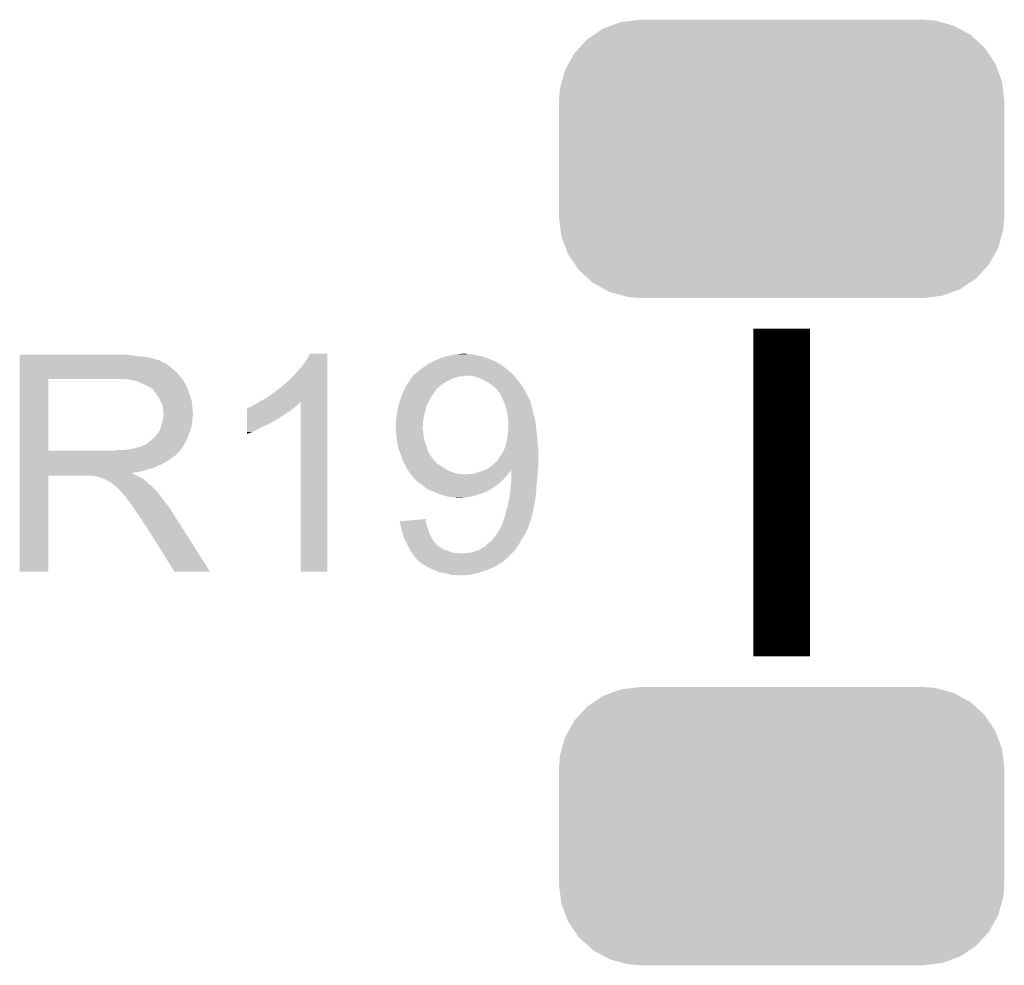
# Model space of a CAD drawing. Extents: x -4.5 to 27.4, y -3.9 to 53.4.
# Tile 37 of 47: x 10.3 to 14.8, y 28.2 to 32.5. Entities that reach past the tile are written whole.
import ezdxf

# ---------------------------------------------------------------- set-up
doc = ezdxf.new("R2010")
doc.units = 0
doc.layers.get('0').update_dxf_attribs({"linetype": 'CONTINUOUS'})
doc.layers.add('CAN_LIN_SBC_CLICK_V101_GTO', color=14, linetype='CONTINUOUS')
doc.layers.add('CAN_LIN_SBC_CLICK_V101_GTS', color=12, linetype='CONTINUOUS')

# ---------------------------------------------------------------- blocks, each defined once
blk = doc.blocks.new('CUSTOM_74')
for points in [[(-0.722852, 0.615548), (-0.668276, 0.622026), (0.715538, 0.615548), (0.69194, 0.622026)], [(-0.668276, 0.622026), (-0.63754, 0.625674), (0.69194, 0.622026), (0.643348, 0.625674)], [(-0.63754, 0.625674), (-0.63754, 0.62611), (0.643348, 0.625674), (0.63754, 0.62611)], [(-0.845126, 0.55778), (-0.803424, 0.585738), (0.850006, 0.55778), (0.799334, 0.585738)], [(-0.803424, 0.585738), (-0.766818, 0.599282), (0.799334, 0.585738), (0.774786, 0.599282)], [(-0.766818, 0.599282), (-0.722852, 0.615548), (0.774786, 0.599282), (0.715538, 0.615548)], [(-0.90982, 0.499824), (-0.874782, 0.537896), (0.913424, 0.499824), (0.871764, 0.537896)], [(-0.874782, 0.537896), (-0.845126, 0.55778), (0.871764, 0.537896), (0.850006, 0.55778)], [(-0.932958, 0.474682), (-0.90982, 0.499824), (0.930408, 0.474682), (0.913424, 0.499824)], [(-0.958576, 0.428634), (-0.932958, 0.474682), (0.961514, 0.428634), (0.930408, 0.474682)], [(-0.989042, 0.348166), (-0.974724, 0.399606), (0.991606, 0.348166), (0.97237, 0.399606)], [(-0.974724, 0.399606), (-0.958576, 0.428634), (0.97237, 0.399606), (0.961514, 0.428634)], [(-1.00203, 0.26289), (-0.997758, 0.316842), (1.00203, 0.26289), (0.995436, 0.316842)], [(-0.997758, 0.316842), (-0.989042, 0.348166), (0.995436, 0.316842), (0.991606, 0.348166)], [(-1.00203, 0.26162), (-1.00203, 0.26289), (1.00203, 0.26162), (1.00203, 0.26289)], [(-1.00203, -0.26162), (-1.00203, 0.26162), (1.00203, -0.26162), (1.00203, 0.26162)], [(-1.00203, -0.26289), (-1.00203, -0.26162), (1.00203, -0.26289), (1.00203, -0.26162)], [(-0.995314, -0.317276), (-1.00203, -0.26289), (0.997756, -0.317276), (1.00203, -0.26289)], [(-0.991504, -0.348152), (-0.995314, -0.317276), (0.989162, -0.348152), (0.997756, -0.317276)], [(-0.972028, -0.40004), (-0.991504, -0.348152), (0.974724, -0.40004), (0.989162, -0.348152)], [(-0.961316, -0.428584), (-0.972028, -0.40004), (0.958844, -0.428584), (0.974724, -0.40004)], [(-0.9298, -0.475116), (-0.961316, -0.428584), (0.932958, -0.475116), (0.958844, -0.428584)], [(-0.91314, -0.499716), (-0.9298, -0.475116), (0.910318, -0.499716), (0.932958, -0.475116)], [(-0.870784, -0.538332), (-0.91314, -0.499716), (0.87478, -0.538332), (0.910318, -0.499716)], [(-0.849654, -0.557598), (-0.870784, -0.538332), (0.846044, -0.557598), (0.87478, -0.538332)], [(-0.797714, -0.586174), (-0.849654, -0.557598), (0.803424, -0.586174), (0.846044, -0.557598)], [(-0.774384, -0.59901), (-0.797714, -0.586174), (0.76873, -0.59901), (0.803424, -0.586174)], [(-0.712266, -0.615984), (-0.774384, -0.59901), (0.722852, -0.615984), (0.76873, -0.59901)], [(-0.69151, -0.621656), (-0.712266, -0.615984), (0.675064, -0.621656), (0.722852, -0.615984)], [(-0.63754, -0.625674), (-0.69151, -0.621656), (0.641212, -0.625674), (0.675064, -0.621656)], [(-0.63754, -0.62611), (-0.63754, -0.625674), (0.63754, -0.62611), (0.641212, -0.625674)]]:
    blk.add_solid(points)

msp = doc.modelspace()

# ---------------------------------------------------------------- linework, layer by layer
at = {"layer": 'CAN_LIN_SBC_CLICK_V101_GTO', "const_width": 0.254}
msp.add_lwpolyline([(13.7668, 29.591), (13.7668, 31.0642)], dxfattribs=at)
at = {"layer": 'CAN_LIN_SBC_CLICK_V101_GTO'}
for points in [[(10.33782, 30.94482), (10.337822, 30.94736), (10.84326, 30.94482), (10.81532, 30.94736)], [(10.33782, 30.93974), (10.33782, 30.94482), (10.873738, 30.93974), (10.84326, 30.94482)], [(10.33782, 30.9372), (10.33782, 30.93974), (10.9093, 30.9372), (10.873738, 30.93974)], [(10.33782, 30.92958), (10.33782, 30.9372), (10.939778, 30.92958), (10.9093, 30.9372)], [(10.33782, 30.9245), (10.33782, 30.92958), (10.955022, 30.9245), (10.939778, 30.92958)], [(11.63066, 30.927042), (11.643362, 30.952418), (11.722098, 30.927042), (11.7221, 30.952418)], [(11.643362, 30.952418), (11.643374, 30.95244), (11.7221, 30.952418), (11.643374, 30.95244)], [(12.20724, 30.92196), (12.22629, 30.92958), (12.46683, 30.92196), (12.448538, 30.92958)], [(12.22629, 30.92958), (12.245342, 30.9372), (12.448538, 30.92958), (12.427582, 30.9372)], [(12.245342, 30.9372), (12.255492, 30.939738), (12.427582, 30.9372), (12.4206, 30.939738)], [(12.255492, 30.939738), (12.26566, 30.94228), (12.4206, 30.939738), (12.406626, 30.94228)], [(12.26566, 30.94228), (12.27709, 30.94482), (12.406626, 30.94228), (12.39266, 30.94482)], [(12.27709, 30.94482), (12.288522, 30.94736), (12.39266, 30.94482), (12.381232, 30.94736)], [(12.288522, 30.94736), (12.311382, 30.9499), (12.381232, 30.94736), (12.369802, 30.9499)], [(12.311382, 30.9499), (12.334224, 30.952438), (12.352024, 30.9499), (12.344402, 30.952438)], [(12.334224, 30.952438), (12.334242, 30.95244), (12.344402, 30.952438), (12.334242, 30.95244)], [(10.33782, 30.92196), (10.33782, 30.9245), (10.967722, 30.92196), (10.955022, 30.9245)], [(10.33782, 30.921938), (10.33782, 30.92196), (10.97026, 30.921938), (10.967722, 30.92196)], [(10.33782, 30.919414), (10.33782, 30.921938), (10.970274, 30.919414), (10.97026, 30.921938)], [(10.33782, 30.91434), (10.33782, 30.919414), (10.98042, 30.91434), (10.970274, 30.919414)], [(10.33782, 30.909258), (10.33782, 30.91434), (10.993122, 30.909258), (10.98042, 30.91434)], [(10.33782, 30.8991), (10.33782, 30.909258), (11.00836, 30.8991), (10.993122, 30.909258)], [(10.33782, 30.8864), (10.33782, 30.8991), (11.0236, 30.8864), (11.00836, 30.8991)], [(10.33782, 30.87116), (10.33782, 30.8864), (11.041382, 30.87116), (11.0236, 30.8864)], [(11.57986, 30.86354), (11.61542, 30.90418), (11.722098, 30.86354), (11.722098, 30.90418)], [(11.61542, 30.90418), (11.63066, 30.927042), (11.722098, 30.90418), (11.722098, 30.927042)], [(12.141202, 30.88132), (12.151358, 30.88894), (12.531726, 30.88132), (12.5222, 30.88894)], [(12.151358, 30.88894), (12.151362, 30.888942), (12.5222, 30.88894), (12.522198, 30.888942)], [(12.151362, 30.888942), (12.159826, 30.89402), (12.522198, 30.888942), (12.51458, 30.89402)], [(12.159826, 30.89402), (12.16406, 30.89656), (12.51458, 30.89402), (12.51204, 30.89656)], [(12.16406, 30.89656), (12.167232, 30.899098), (12.51204, 30.89656), (12.509502, 30.899098)], [(12.167232, 30.899098), (12.176762, 30.906722), (12.509502, 30.899098), (12.496434, 30.906722)], [(12.176762, 30.906722), (12.197078, 30.91688), (12.496434, 30.906722), (12.479022, 30.91688)], [(12.197078, 30.91688), (12.20724, 30.92196), (12.479022, 30.91688), (12.46683, 30.92196)], [(10.337818, 30.850842), (10.33782, 30.87116), (11.05916, 30.850842), (11.041382, 30.87116)], [(10.337818, 30.83814), (10.337818, 30.850842), (11.069038, 30.83814), (11.05916, 30.850842)], [(11.536678, 30.820358), (11.57986, 30.86354), (11.722096, 30.820358), (11.722098, 30.86354)], [(12.097384, 30.83814), (12.10056, 30.843222), (12.280902, 30.83814), (12.296146, 30.843222)], [(12.10056, 30.843222), (12.102736, 30.84576), (12.296146, 30.843222), (12.30376, 30.84576)], [(12.102736, 30.84576), (12.107092, 30.85084), (12.30376, 30.84576), (12.321542, 30.85084)], [(12.107092, 30.85084), (12.107094, 30.850842), (12.321542, 30.85084), (12.336784, 30.850842)], [(12.107094, 30.850842), (12.109272, 30.85338), (12.336784, 30.850842), (12.341864, 30.85338)], [(12.109272, 30.85338), (12.115808, 30.861), (12.561712, 30.85338), (12.554938, 30.861)], [(12.115808, 30.861), (12.118346, 30.861006), (12.554938, 30.861), (12.554934, 30.861006)], [(12.118346, 30.861006), (12.12088, 30.86354), (12.554934, 30.861006), (12.55268, 30.86354)], [(12.12088, 30.86354), (12.12596, 30.86862), (12.55268, 30.86354), (12.546754, 30.86862)], [(12.12596, 30.86862), (12.133582, 30.873702), (12.546754, 30.86862), (12.540826, 30.873702)], [(12.133582, 30.873702), (12.13866, 30.87878), (12.540826, 30.873702), (12.5349, 30.87878)], [(12.13866, 30.87878), (12.141202, 30.88132), (12.5349, 30.87878), (12.531726, 30.88132)], [(12.379962, 30.85084), (12.364718, 30.85338), (12.56397, 30.85084), (12.561712, 30.85338)], [(12.405362, 30.84322), (12.379962, 30.85084), (12.570744, 30.84322), (12.56397, 30.85084)], [(12.411074, 30.840682), (12.405362, 30.84322), (12.572998, 30.840682), (12.570744, 30.84322)], [(12.42822, 30.83306), (12.411074, 30.840682), (12.579096, 30.83306), (12.572998, 30.840682)], [(10.337812, 30.515582), (10.337818, 30.83812), (10.46734, 30.515582), (10.467342, 30.83812)], [(10.337818, 30.83812), (10.337818, 30.83814), (10.467342, 30.83812), (10.77468, 30.83814)], [(10.845802, 30.83306), (10.812782, 30.83814), (11.072988, 30.83306), (11.069038, 30.83814)], [(10.864442, 30.827976), (10.845802, 30.83306), (11.07694, 30.827976), (11.072988, 30.83306)], [(10.87374, 30.82544), (10.864442, 30.827976), (11.076944, 30.82544), (11.07694, 30.827976)], [(10.873752, 30.825434), (10.87374, 30.82544), (11.076944, 30.825434), (11.076944, 30.82544)], [(10.89406, 30.81528), (10.873752, 30.825434), (11.08456, 30.81528), (11.076944, 30.825434)], [(10.91184, 30.80766), (10.89406, 30.81528), (11.087608, 30.80766), (11.08456, 30.81528)], [(10.92031, 30.80258), (10.91184, 30.80766), (11.08964, 30.80258), (11.087608, 30.80766)], [(10.92454, 30.800042), (10.92031, 30.80258), (11.090728, 30.800042), (11.08964, 30.80258)], [(10.932164, 30.79496), (10.92454, 30.800042), (11.092906, 30.79496), (11.090728, 30.800042)], [(11.47826, 30.77464), (11.50874, 30.7975), (11.722096, 30.77464), (11.722096, 30.7975)], [(11.50874, 30.7975), (11.536678, 30.820358), (11.722096, 30.7975), (11.722096, 30.820358)], [(12.066272, 30.787346), (12.075162, 30.80512), (12.209786, 30.787346), (12.22756, 30.80512)], [(12.075162, 30.80512), (12.07879, 30.8102), (12.22756, 30.80512), (12.23264, 30.8102)], [(12.07879, 30.8102), (12.08786, 30.8229), (12.23264, 30.8102), (12.25169, 30.8229)], [(12.08786, 30.8229), (12.089446, 30.82544), (12.25169, 30.8229), (12.255502, 30.82544)], [(12.089446, 30.82544), (12.097384, 30.83814), (12.255502, 30.82544), (12.280902, 30.83814)], [(12.446, 30.8229), (12.42822, 30.83306), (12.587224, 30.8229), (12.579096, 30.83306)], [(12.457434, 30.815278), (12.446, 30.8229), (12.59332, 30.815278), (12.587224, 30.8229)], [(12.46124, 30.81274), (12.457434, 30.815278), (12.594936, 30.81274), (12.59332, 30.815278)], [(12.47394, 30.80258), (12.46124, 30.81274), (12.601402, 30.80258), (12.594936, 30.81274)], [(12.481566, 30.79496), (12.47394, 30.80258), (12.60625, 30.79496), (12.601402, 30.80258)], [(10.934704, 30.794952), (10.932164, 30.79496), (11.09291, 30.794952), (11.092906, 30.79496)], [(10.94232, 30.7848), (10.934704, 30.794952), (11.09726, 30.7848), (11.09291, 30.794952)], [(10.94994, 30.77464), (10.94232, 30.7848), (11.100648, 30.77464), (11.09726, 30.7848)], [(10.959012, 30.76194), (10.94994, 30.77464), (11.10488, 30.76194), (11.100648, 30.77464)], [(10.96264, 30.756858), (10.959012, 30.76194), (11.106406, 30.756858), (11.10488, 30.76194)], [(10.9728, 30.736538), (10.96264, 30.756858), (11.1125, 30.736538), (11.106406, 30.756858)], [(11.42238, 30.73908), (11.450322, 30.75432), (11.722094, 30.73908), (11.722094, 30.75432)], [(11.450322, 30.75432), (11.47826, 30.77464), (11.722094, 30.75432), (11.722096, 30.77464)], [(12.04976, 30.74416), (12.056426, 30.76194), (12.18311, 30.74416), (12.192, 30.76194)], [(12.056426, 30.76194), (12.06119, 30.774642), (12.192, 30.76194), (12.202162, 30.774642)], [(12.06119, 30.774642), (12.065, 30.7848), (12.202162, 30.774642), (12.207254, 30.7848)], [(12.065, 30.7848), (12.06501, 30.784822), (12.207254, 30.7848), (12.20978, 30.784822)], [(12.06501, 30.784822), (12.066272, 30.787346), (12.20978, 30.784822), (12.209786, 30.787346)], [(12.4841, 30.794938), (12.481566, 30.79496), (12.606264, 30.794938), (12.60625, 30.79496)], [(12.484104, 30.792414), (12.4841, 30.794938), (12.60787, 30.792414), (12.606264, 30.794938)], [(12.488052, 30.787338), (12.484104, 30.792414), (12.6111, 30.787338), (12.60787, 30.792414)], [(12.50188, 30.769558), (12.488052, 30.787338), (12.61999, 30.769558), (12.6111, 30.787338)], [(12.509964, 30.751776), (12.50188, 30.769558), (12.62888, 30.751776), (12.61999, 30.769558)], [(12.51112, 30.749234), (12.509964, 30.751776), (12.628886, 30.749234), (12.62888, 30.751776)], [(10.98042, 30.721296), (10.9728, 30.736538), (11.114026, 30.721296), (11.1125, 30.736538)], [(10.981872, 30.71114), (10.98042, 30.721296), (11.11504, 30.71114), (11.114026, 30.721296)], [(10.98296, 30.703518), (10.981872, 30.71114), (11.115676, 30.703518), (11.11504, 30.71114)], [(11.363966, 30.706066), (11.3665, 30.7086), (11.569198, 30.706066), (11.57224, 30.7086)], [(11.3665, 30.7086), (11.366504, 30.708602), (11.57224, 30.7086), (11.572242, 30.708602)], [(11.366504, 30.708602), (11.371582, 30.71114), (11.572242, 30.708602), (11.575414, 30.71114)], [(11.371582, 30.71114), (11.379204, 30.713682), (11.575414, 30.71114), (11.578592, 30.713682)], [(11.379204, 30.713682), (11.386818, 30.718758), (11.578592, 30.713682), (11.584938, 30.718758)], [(11.386818, 30.718758), (11.386822, 30.71876), (11.584938, 30.718758), (11.58494, 30.71876)], [(11.386822, 30.71876), (11.396978, 30.72384), (11.58494, 30.71876), (11.59002, 30.72384)], [(11.396978, 30.72384), (11.413902, 30.733994), (11.59002, 30.72384), (11.600174, 30.733994)], [(11.413902, 30.733994), (11.413912, 30.734), (11.600174, 30.733994), (11.602698, 30.734)], [(11.413912, 30.734), (11.42238, 30.73908), (11.722094, 30.734), (11.722094, 30.73908)], [(11.60272, 29.972022), (11.602698, 30.734), (11.722078, 29.972022), (11.722094, 30.734)], [(12.03706, 30.68828), (12.0396, 30.708602), (12.16152, 30.68828), (12.1666, 30.708602)], [(12.0396, 30.708602), (12.042502, 30.718762), (12.1666, 30.708602), (12.16914, 30.718762)], [(12.042502, 30.718762), (12.049034, 30.74162), (12.16914, 30.718762), (12.18184, 30.74162)], [(12.049034, 30.74162), (12.04976, 30.74416), (12.18184, 30.74162), (12.18311, 30.74416)], [(12.513428, 30.744156), (12.51112, 30.749234), (12.63396, 30.744156), (12.628886, 30.749234)], [(12.51458, 30.74162), (12.513428, 30.744156), (12.634806, 30.74162), (12.63396, 30.744156)], [(12.516428, 30.73654), (12.51458, 30.74162), (12.636498, 30.73654), (12.634806, 30.74162)], [(12.520122, 30.72638), (12.516428, 30.73654), (12.63904, 30.72638), (12.636498, 30.73654)], [(12.524738, 30.71368), (12.520122, 30.72638), (12.641582, 30.71368), (12.63904, 30.72638)], [(12.528896, 30.69844), (12.524738, 30.71368), (12.64666, 30.69844), (12.641582, 30.71368)], [(10.980418, 30.645098), (10.98332, 30.665416), (11.11504, 30.645098), (11.11504, 30.665416)], [(10.982962, 30.690818), (10.98296, 30.703518), (11.116734, 30.690818), (11.115676, 30.703518)], [(10.9855, 30.683196), (10.982962, 30.690818), (11.11737, 30.683196), (11.116734, 30.690818)], [(10.98332, 30.665416), (10.984046, 30.670496), (11.11504, 30.665416), (11.117578, 30.670496)], [(10.984046, 30.670496), (10.9855, 30.68066), (11.117578, 30.670496), (11.117578, 30.68066)], [(10.9855, 30.680662), (10.9855, 30.683196), (11.11758, 30.680662), (11.11737, 30.683196)], [(10.9855, 30.68066), (10.9855, 30.680662), (11.117578, 30.68066), (11.11758, 30.680662)], [(11.36143, 30.65272), (11.361434, 30.66796), (11.488416, 30.65272), (11.513822, 30.66796)], [(11.361434, 30.66796), (11.361436, 30.6832), (11.513822, 30.66796), (11.53668, 30.6832)], [(11.361436, 30.6832), (11.36144, 30.6959), (11.53668, 30.6832), (11.556998, 30.6959)], [(11.36144, 30.6959), (11.361442, 30.70606), (11.556998, 30.6959), (11.56919, 30.70606)], [(11.361442, 30.70606), (11.363966, 30.706066), (11.56919, 30.70606), (11.569198, 30.706066)], [(12.03198, 30.657802), (12.03706, 30.68828), (12.154486, 30.657802), (12.16152, 30.68828)], [(12.53236, 30.685738), (12.528896, 30.69844), (12.648778, 30.685738), (12.64666, 30.69844)], [(12.532678, 30.683198), (12.53236, 30.685738), (12.6492, 30.683198), (12.648778, 30.685738)], [(12.5349, 30.66542), (12.532678, 30.683198), (12.65428, 30.66542), (12.6492, 30.683198)], [(12.53744, 30.655258), (12.5349, 30.66542), (12.656822, 30.655258), (12.65428, 30.66542)], [(10.967718, 30.606998), (10.972798, 30.619698), (11.105338, 30.606998), (11.109956, 30.619698)], [(10.972798, 30.6197), (10.97534, 30.632398), (11.109958, 30.6197), (11.112498, 30.632398)], [(10.972798, 30.619698), (10.972798, 30.6197), (11.109956, 30.619698), (11.109958, 30.6197)], [(10.97534, 30.632398), (10.980418, 30.645098), (11.112498, 30.632398), (11.11504, 30.645098)], [(11.36142, 30.59938), (11.361426, 30.62986), (11.384278, 30.59938), (11.44524, 30.62986)], [(11.361426, 30.62986), (11.361428, 30.63748), (11.44524, 30.62986), (11.463018, 30.63748)], [(11.361428, 30.63748), (11.36143, 30.6451), (11.463018, 30.63748), (11.475722, 30.6451)], [(11.36143, 30.652698), (11.36143, 30.65272), (11.48588, 30.652698), (11.488416, 30.65272)], [(11.36143, 30.650174), (11.36143, 30.652698), (11.485866, 30.650174), (11.48588, 30.652698)], [(11.36143, 30.6451), (11.36143, 30.650174), (11.475722, 30.6451), (11.485866, 30.650174)], [(12.02944, 30.634942), (12.03198, 30.645102), (12.152544, 30.634942), (12.153222, 30.645102)], [(12.02944, 30.622238), (12.02944, 30.634942), (12.151698, 30.622238), (12.152544, 30.634942)], [(12.029902, 30.61716), (12.02944, 30.622238), (12.15136, 30.61716), (12.151698, 30.622238)], [(12.03198, 30.655262), (12.03198, 30.657802), (12.1539, 30.655262), (12.154486, 30.657802)], [(12.03198, 30.645102), (12.03198, 30.655262), (12.153222, 30.645102), (12.1539, 30.655262)], [(12.5349, 30.59176), (12.537076, 30.62224), (12.664948, 30.59176), (12.6619, 30.62224)], [(12.537076, 30.62224), (12.53744, 30.62732), (12.6619, 30.62224), (12.661336, 30.62732)], [(12.53744, 30.645098), (12.53744, 30.655258), (12.65936, 30.645098), (12.656822, 30.655258)], [(12.53744, 30.62732), (12.53744, 30.645098), (12.661336, 30.62732), (12.65936, 30.645098)], [(10.934698, 30.566358), (10.9474, 30.57906), (11.090562, 30.566358), (11.09518, 30.57906)], [(10.9474, 30.57906), (10.957558, 30.591758), (11.09518, 30.57906), (11.099798, 30.591758)], [(10.957558, 30.591758), (10.960098, 30.5943), (11.099798, 30.591758), (11.100722, 30.5943)], [(10.960098, 30.5943), (10.96264, 30.599378), (11.100722, 30.5943), (11.102568, 30.599378)], [(10.96264, 30.599378), (10.967718, 30.606998), (11.102568, 30.599378), (11.105338, 30.606998)], [(11.36142, 30.59179), (11.36142, 30.59938), (11.36142, 30.59179), (11.384278, 30.59938)], [(12.030596, 30.609544), (12.029902, 30.61716), (12.15136, 30.609544), (12.15136, 30.61716)], [(12.031288, 30.601922), (12.030596, 30.609544), (12.153898, 30.601922), (12.15136, 30.609544)], [(12.03198, 30.5943), (12.031288, 30.601922), (12.1539, 30.5943), (12.153898, 30.601922)], [(12.03311, 30.584142), (12.03198, 30.5943), (12.1539, 30.584142), (12.1539, 30.5943)], [(12.03452, 30.57144), (12.03311, 30.584142), (12.157078, 30.57144), (12.1539, 30.584142)], [(12.531774, 30.57144), (12.5349, 30.59176), (12.66698, 30.57144), (12.664948, 30.59176)], [(10.840718, 30.52318), (10.881358, 30.53334), (11.065086, 30.52318), (11.071862, 30.53334)], [(10.883896, 30.53334), (10.891516, 30.538418), (11.071862, 30.53334), (11.074824, 30.538418)], [(10.891516, 30.538418), (10.899138, 30.54096), (11.074824, 30.538418), (11.076306, 30.54096)], [(10.899138, 30.54096), (10.909298, 30.546038), (11.076306, 30.54096), (11.079268, 30.546038)], [(10.909298, 30.546038), (10.931522, 30.563818), (11.079268, 30.546038), (11.08964, 30.563818)], [(10.931522, 30.563818), (10.934698, 30.566358), (11.08964, 30.563818), (11.090562, 30.566358)], [(12.035284, 30.56382), (12.03452, 30.57144), (12.158982, 30.56382), (12.157078, 30.57144)], [(12.03706, 30.546042), (12.035284, 30.56382), (12.164908, 30.546042), (12.158982, 30.56382)], [(12.038332, 30.54096), (12.03706, 30.546042), (12.1666, 30.54096), (12.164908, 30.546042)], [(12.04214, 30.525722), (12.038332, 30.54096), (12.171172, 30.525722), (12.1666, 30.54096)], [(12.514298, 30.513022), (12.5222, 30.530798), (12.67206, 30.513022), (12.67058, 30.530798)], [(12.5222, 30.530798), (12.525664, 30.5435), (12.67058, 30.530798), (12.66952, 30.5435)], [(12.525664, 30.5435), (12.52982, 30.558738), (12.66952, 30.5435), (12.668136, 30.558738)], [(12.52982, 30.558738), (12.531774, 30.57144), (12.668136, 30.558738), (12.66698, 30.57144)], [(10.33781, 30.50286), (10.337812, 30.505394), (11.048978, 30.50286), (11.049, 30.505394)], [(10.33781, 30.502854), (10.33781, 30.50286), (11.046454, 30.502854), (11.048978, 30.50286)], [(10.33781, 30.4927), (10.33781, 30.502854), (11.0363, 30.4927), (11.046454, 30.502854)], [(10.33781, 30.48254), (10.33781, 30.4927), (11.02106, 30.48254), (11.0363, 30.4927)], [(10.337812, 30.51556), (10.337812, 30.515582), (10.756898, 30.51556), (10.46734, 30.515582)], [(10.337812, 30.505394), (10.337812, 30.51556), (11.049, 30.505394), (11.05916, 30.51556)], [(10.756898, 30.51556), (10.774664, 30.518098), (11.05916, 30.51556), (11.061698, 30.518098)], [(10.774664, 30.518098), (10.77468, 30.5181), (11.061698, 30.518098), (11.061698, 30.5181)], [(10.794998, 30.5181), (10.840718, 30.52318), (11.061698, 30.5181), (11.065086, 30.52318)], [(12.045952, 30.51556), (12.04214, 30.525722), (12.174218, 30.51556), (12.171172, 30.525722)], [(12.055476, 30.490162), (12.045952, 30.51556), (12.189458, 30.490162), (12.174218, 30.51556)], [(12.05738, 30.48508), (12.055476, 30.490162), (12.193412, 30.48508), (12.189458, 30.490162)], [(12.491722, 30.47746), (12.49934, 30.490162), (12.67206, 30.47746), (12.67206, 30.490162)], [(12.49934, 30.490162), (12.512038, 30.507938), (12.67206, 30.490162), (12.67206, 30.507938)], [(12.512038, 30.507938), (12.514298, 30.513022), (12.67206, 30.507938), (12.67206, 30.513022)], [(10.33781, 30.474918), (10.33781, 30.48254), (11.010898, 30.474918), (11.02106, 30.48254)], [(10.33781, 30.45968), (10.33781, 30.474918), (10.9855, 30.45968), (11.010898, 30.474918)], [(10.33781, 30.45206), (10.33781, 30.45968), (10.97026, 30.45206), (10.9855, 30.45968)], [(10.33781, 30.43682), (10.33781, 30.45206), (10.934698, 30.43682), (10.97026, 30.45206)], [(12.062458, 30.467302), (12.05738, 30.48508), (12.20724, 30.467302), (12.193412, 30.48508)], [(12.062458, 30.4673), (12.062458, 30.467302), (12.207242, 30.4673), (12.20724, 30.467302)], [(12.069232, 30.457142), (12.062458, 30.4673), (12.217398, 30.457142), (12.207242, 30.4673)], [(12.072618, 30.452062), (12.069232, 30.457142), (12.225866, 30.452062), (12.217398, 30.457142)], [(12.073636, 30.44952), (12.072618, 30.452062), (12.230102, 30.44952), (12.225866, 30.452062)], [(12.0777, 30.43936), (12.073636, 30.44952), (12.24534, 30.43936), (12.230102, 30.44952)], [(12.43838, 30.43174), (12.46124, 30.44698), (12.66952, 30.43174), (12.671696, 30.44698)], [(12.46124, 30.44698), (12.464096, 30.44952), (12.671696, 30.44698), (12.67206, 30.44952)], [(12.464096, 30.44952), (12.4841, 30.4673), (12.67206, 30.44952), (12.67206, 30.4673)], [(12.4841, 30.4673), (12.486638, 30.469838), (12.67206, 30.4673), (12.67206, 30.469838)], [(12.486638, 30.469838), (12.491722, 30.47746), (12.67206, 30.469838), (12.67206, 30.47746)], [(10.3378, 29.972022), (10.337808, 30.403778), (10.467318, 29.972022), (10.46734, 30.403778)], [(10.337808, 30.413958), (10.33781, 30.416466), (10.845804, 30.413958), (10.843292, 30.416466)], [(10.337808, 30.411418), (10.337808, 30.413958), (10.850882, 30.411418), (10.845804, 30.413958)], [(10.337808, 30.40634), (10.337808, 30.411418), (10.8585, 30.40634), (10.850882, 30.411418)], [(10.337808, 30.4038), (10.337808, 30.40634), (10.864852, 30.4038), (10.8585, 30.40634)], [(10.337808, 30.403778), (10.337808, 30.4038), (10.46734, 30.403778), (10.660378, 30.4038)], [(10.33781, 30.431738), (10.33781, 30.43682), (10.911838, 30.431738), (10.934698, 30.43682)], [(10.33781, 30.42412), (10.33781, 30.431738), (10.891518, 30.42412), (10.911838, 30.431738)], [(10.33781, 30.41904), (10.33781, 30.42412), (10.868658, 30.41904), (10.891518, 30.42412)], [(10.33781, 30.416466), (10.33781, 30.41904), (10.843292, 30.416466), (10.868658, 30.41904)], [(10.670538, 30.40126), (10.660378, 30.4038), (10.871202, 30.40126), (10.864852, 30.4038)], [(10.685774, 30.398726), (10.683234, 30.40126), (10.875426, 30.398726), (10.871202, 30.40126)], [(10.688316, 30.39872), (10.685774, 30.398726), (10.875436, 30.39872), (10.875426, 30.398726)], [(10.718798, 30.38856), (10.688316, 30.39872), (10.892368, 30.38856), (10.875436, 30.39872)], [(12.0777, 30.439358), (12.0777, 30.43936), (12.245344, 30.439358), (12.24534, 30.43936)], [(12.085318, 30.426662), (12.0777, 30.439358), (12.26566, 30.426662), (12.245344, 30.439358)], [(12.09294, 30.416502), (12.085318, 30.426662), (12.291058, 30.416502), (12.26566, 30.426662)], [(12.09675, 30.41142), (12.09294, 30.416502), (12.316458, 30.41142), (12.291058, 30.416502)], [(12.098656, 30.40888), (12.09675, 30.41142), (12.34694, 30.40888), (12.316458, 30.41142)], [(12.10056, 30.40634), (12.098656, 30.40888), (12.530834, 30.40634), (12.532866, 30.40888)], [(12.10564, 30.39872), (12.10056, 30.40634), (12.52474, 30.39872), (12.530834, 30.40634)], [(12.108178, 30.39618), (12.10564, 30.39872), (12.522622, 30.39618), (12.52474, 30.39872)], [(12.354556, 30.40888), (12.359636, 30.411418), (12.532866, 30.40888), (12.534898, 30.411418)], [(12.359636, 30.411418), (12.377418, 30.41142), (12.534898, 30.411418), (12.5349, 30.41142)], [(12.377418, 30.41142), (12.3952, 30.4165), (12.5349, 30.41142), (12.53998, 30.4165)], [(12.3952, 30.4165), (12.410434, 30.421578), (12.53998, 30.4165), (12.545058, 30.421578)], [(12.410434, 30.421578), (12.41806, 30.42412), (12.545058, 30.421578), (12.546752, 30.42412)], [(12.41806, 30.42412), (12.431452, 30.429142), (12.546752, 30.42412), (12.5501, 30.429142)], [(12.431452, 30.429142), (12.438374, 30.431738), (12.66952, 30.429142), (12.66952, 30.431738)], [(12.438374, 30.431738), (12.43838, 30.43174), (12.66952, 30.431738), (12.66952, 30.43174)], [(12.550112, 30.41396), (12.5501, 30.429142), (12.66952, 30.41396), (12.66952, 30.429142)], [(12.55014, 30.378398), (12.550112, 30.41396), (12.665074, 30.378398), (12.66952, 30.41396)], [(10.723878, 30.38602), (10.718798, 30.38856), (10.8966, 30.38602), (10.892368, 30.38856)], [(10.728958, 30.38348), (10.723878, 30.38602), (10.899776, 30.38348), (10.8966, 30.38602)], [(10.736578, 30.378402), (10.728958, 30.38348), (10.906124, 30.378402), (10.899776, 30.38348)], [(10.741656, 30.375862), (10.736578, 30.378402), (10.909298, 30.375862), (10.906124, 30.378402)], [(10.744194, 30.37586), (10.741656, 30.375862), (10.9093, 30.37586), (10.909298, 30.375862)], [(10.74674, 30.373322), (10.744194, 30.37586), (10.911838, 30.373322), (10.9093, 30.37586)], [(10.7569, 30.3657), (10.74674, 30.373322), (10.91946, 30.3657), (10.911838, 30.373322)], [(10.760076, 30.36316), (10.7569, 30.3657), (10.922, 30.36316), (10.91946, 30.3657)], [(10.766428, 30.358078), (10.760076, 30.36316), (10.929622, 30.358078), (10.922, 30.36316)], [(10.769598, 30.355542), (10.766428, 30.358078), (10.932158, 30.355542), (10.929622, 30.358078)], [(10.792462, 30.332678), (10.769598, 30.355542), (10.95502, 30.332678), (10.932158, 30.355542)], [(12.110714, 30.391114), (12.108178, 30.39618), (12.518402, 30.391114), (12.522622, 30.39618)], [(12.113254, 30.3911), (12.110714, 30.391114), (12.51839, 30.3911), (12.518402, 30.391114)], [(12.12088, 30.383478), (12.113254, 30.3911), (12.51204, 30.383478), (12.51839, 30.3911)], [(12.128498, 30.375862), (12.12088, 30.383478), (12.503154, 30.375862), (12.51204, 30.383478)], [(12.13917, 30.36824), (12.128498, 30.375862), (12.494262, 30.36824), (12.503154, 30.375862)], [(12.14628, 30.36316), (12.13917, 30.36824), (12.487488, 30.36316), (12.494262, 30.36824)], [(12.158474, 30.353), (12.14628, 30.36316), (12.47394, 30.353), (12.487488, 30.36316)], [(12.161522, 30.35046), (12.158474, 30.353), (12.470128, 30.35046), (12.47394, 30.353)], [(12.54506, 30.3276), (12.549632, 30.37332), (12.662032, 30.3276), (12.66444, 30.37332)], [(12.549632, 30.37332), (12.55014, 30.378398), (12.66444, 30.37332), (12.665074, 30.378398)], [(10.800078, 30.32506), (10.792462, 30.332678), (10.960736, 30.32506), (10.95502, 30.332678)], [(10.807698, 30.3149), (10.800078, 30.32506), (10.968356, 30.3149), (10.960736, 30.32506)], [(10.80897, 30.31236), (10.807698, 30.3149), (10.97026, 30.31236), (10.968356, 30.3149)], [(10.810234, 30.309834), (10.80897, 30.31236), (10.972226, 30.309834), (10.97026, 30.31236)], [(10.81277, 30.30982), (10.810234, 30.309834), (10.972236, 30.30982), (10.972226, 30.309834)], [(10.828016, 30.2895), (10.81277, 30.30982), (10.98804, 30.2895), (10.972236, 30.30982)], [(12.179298, 30.3403), (12.161522, 30.35046), (12.454886, 30.3403), (12.470128, 30.35046)], [(12.185226, 30.33776), (12.179298, 30.3403), (12.451076, 30.33776), (12.454886, 30.3403)], [(12.185236, 30.337756), (12.185226, 30.33776), (12.448534, 30.337756), (12.451076, 30.33776)], [(12.19708, 30.33268), (12.185236, 30.337756), (12.44092, 30.33268), (12.448534, 30.337756)], [(12.208936, 30.3276), (12.19708, 30.33268), (12.428222, 30.3276), (12.44092, 30.33268)], [(12.214862, 30.32506), (12.208936, 30.3276), (12.4206, 30.32506), (12.428222, 30.3276)], [(12.222484, 30.32252), (12.214862, 30.32506), (12.41298, 30.32252), (12.4206, 30.32506)], [(12.245344, 30.3149), (12.222484, 30.32252), (12.392658, 30.3149), (12.41298, 30.32252)], [(12.260578, 30.309822), (12.245344, 30.3149), (12.369808, 30.309822), (12.392658, 30.3149)], [(12.26059, 30.30982), (12.260578, 30.309822), (12.3698, 30.30982), (12.369808, 30.309822)], [(12.275818, 30.30728), (12.26059, 30.30982), (12.3571, 30.30728), (12.3698, 30.30982)], [(12.54252, 30.307282), (12.544742, 30.32506), (12.659232, 30.307282), (12.6619, 30.32506)], [(12.544742, 30.32506), (12.54506, 30.3276), (12.6619, 30.32506), (12.662032, 30.3276)], [(10.84326, 30.26918), (10.828016, 30.2895), (11.004296, 30.26918), (10.98804, 30.2895)], [(10.846648, 30.264098), (10.84326, 30.26918), (11.00836, 30.264098), (11.004296, 30.26918)], [(10.865274, 30.23616), (10.846648, 30.264098), (11.02614, 30.23616), (11.00836, 30.264098)], [(12.296138, 30.30474), (12.285978, 30.30728), (12.3444, 30.30474), (12.3571, 30.30728)], [(12.306298, 30.3022), (12.296138, 30.30474), (12.316462, 30.3022), (12.3444, 30.30474)], [(12.532364, 30.261562), (12.5349, 30.264106), (12.651606, 30.261562), (12.65214, 30.264106)], [(12.5349, 30.274262), (12.53744, 30.28696), (12.65428, 30.274262), (12.656184, 30.28696)], [(12.5349, 30.264106), (12.5349, 30.274262), (12.65214, 30.264106), (12.65428, 30.274262)], [(12.53744, 30.28696), (12.54252, 30.307282), (12.656184, 30.28696), (12.659232, 30.307282)], [(10.87374, 30.22346), (10.865274, 30.23616), (11.034198, 30.22346), (11.02614, 30.23616)], [(10.88644, 30.205682), (10.87374, 30.22346), (11.045478, 30.205682), (11.034198, 30.22346)], [(12.51966, 30.213302), (12.522482, 30.226), (12.64031, 30.213302), (12.64412, 30.226)], [(12.522482, 30.226), (12.52474, 30.236158), (12.64412, 30.226), (12.646258, 30.236158)], [(12.52474, 30.236158), (12.532364, 30.261562), (12.646258, 30.236158), (12.651606, 30.261562)], [(10.8966, 30.187898), (10.88644, 30.205682), (11.056762, 30.187898), (11.045478, 30.205682)], [(10.899138, 30.182826), (10.8966, 30.187898), (11.05998, 30.182826), (11.056762, 30.187898)], [(10.904214, 30.180282), (10.899138, 30.182826), (11.061594, 30.180282), (11.05998, 30.182826)], [(10.906762, 30.1752), (10.904214, 30.180282), (11.064818, 30.1752), (11.061594, 30.180282)], [(12.047246, 30.198062), (12.076454, 30.200596), (12.16533, 30.198062), (12.164062, 30.200596)], [(12.047882, 30.195518), (12.047246, 30.198062), (12.1666, 30.195518), (12.16533, 30.198062)], [(12.051682, 30.180278), (12.047882, 30.195518), (12.169142, 30.180278), (12.1666, 30.195518)], [(12.056114, 30.162498), (12.051682, 30.180278), (12.17676, 30.162498), (12.169142, 30.180278)], [(12.076454, 30.200596), (12.16406, 30.208196), (12.164062, 30.200596), (12.16406, 30.208196)], [(12.50442, 30.1752), (12.506594, 30.180276), (12.628878, 30.1752), (12.62888, 30.180276)], [(12.506594, 30.180276), (12.51204, 30.19298), (12.62888, 30.180276), (12.633644, 30.19298)], [(12.51204, 30.19298), (12.514896, 30.2006), (12.633644, 30.19298), (12.636502, 30.2006)], [(12.514896, 30.2006), (12.51966, 30.213302), (12.636502, 30.2006), (12.64031, 30.213302)], [(11.033758, 29.97201), (10.906762, 30.1752), (11.193734, 29.97201), (11.064818, 30.1752)], [(12.05738, 30.15742), (12.056114, 30.162498), (12.17803, 30.15742), (12.17676, 30.162498)], [(12.061736, 30.142178), (12.05738, 30.15742), (12.18184, 30.142178), (12.17803, 30.15742)], [(12.067538, 30.121862), (12.061736, 30.142178), (12.192002, 30.121862), (12.18184, 30.142178)], [(12.47648, 30.12948), (12.487056, 30.142178), (12.605172, 30.12948), (12.613638, 30.142178)], [(12.487056, 30.142178), (12.48918, 30.144726), (12.613638, 30.142178), (12.614656, 30.144726)], [(12.48918, 30.144726), (12.489184, 30.147266), (12.614656, 30.144726), (12.615672, 30.147266)], [(12.489184, 30.147266), (12.49426, 30.15488), (12.615672, 30.147266), (12.61872, 30.15488)], [(12.49426, 30.15488), (12.499336, 30.162496), (12.61872, 30.15488), (12.623798, 30.162496)], [(12.499336, 30.162496), (12.49934, 30.1625), (12.623798, 30.162496), (12.623798, 30.1625)], [(12.49934, 30.1625), (12.502386, 30.170118), (12.623798, 30.1625), (12.62634, 30.170118)], [(12.502386, 30.170118), (12.504418, 30.175196), (12.62634, 30.170118), (12.628878, 30.175196)], [(12.504418, 30.175196), (12.50442, 30.1752), (12.628878, 30.175196), (12.628878, 30.1752)], [(12.06754, 30.12186), (12.067538, 30.121862), (12.192002, 30.12186), (12.192002, 30.121862)], [(12.07643, 30.10408), (12.06754, 30.12186), (12.2047, 30.10408), (12.192002, 30.12186)], [(12.084052, 30.08884), (12.07643, 30.10408), (12.217408, 30.08884), (12.2047, 30.10408)], [(12.084054, 30.088834), (12.084052, 30.08884), (12.219946, 30.088834), (12.217408, 30.08884)], [(12.086592, 30.083758), (12.084054, 30.088834), (12.225024, 30.083758), (12.219946, 30.088834)], [(12.428222, 30.081224), (12.438376, 30.091378), (12.575774, 30.081224), (12.58316, 30.091378)], [(12.438376, 30.091378), (12.443462, 30.096462), (12.58316, 30.091378), (12.585932, 30.096462)], [(12.443462, 30.096462), (12.45616, 30.10662), (12.585932, 30.096462), (12.591472, 30.10662)], [(12.45616, 30.10662), (12.466322, 30.116782), (12.591472, 30.10662), (12.597016, 30.116782)], [(12.466322, 30.116782), (12.468352, 30.119322), (12.597016, 30.116782), (12.598402, 30.119322)], [(12.468352, 30.119322), (12.47648, 30.12948), (12.598402, 30.119322), (12.605172, 30.12948)], [(12.089132, 30.078678), (12.086592, 30.083758), (12.23518, 30.078678), (12.225024, 30.083758)], [(12.092942, 30.071058), (12.089132, 30.078678), (12.245342, 30.071058), (12.23518, 30.078678)], [(12.09548, 30.065982), (12.092942, 30.071058), (12.263116, 30.065982), (12.245342, 30.071058)], [(12.095482, 30.06598), (12.09548, 30.065982), (12.263122, 30.06598), (12.263116, 30.065982)], [(12.101196, 30.05836), (12.095482, 30.06598), (12.280904, 30.05836), (12.263122, 30.06598)], [(12.103102, 30.05582), (12.101196, 30.05836), (12.30122, 30.05582), (12.280904, 30.05836)], [(12.105006, 30.05328), (12.103102, 30.05582), (12.324082, 30.05328), (12.30122, 30.05582)], [(12.11072, 30.04566), (12.105006, 30.05328), (12.545058, 30.04566), (12.552678, 30.05328)], [(12.1158, 30.03804), (12.11072, 30.04566), (12.53744, 30.03804), (12.545058, 30.04566)], [(12.334242, 30.05328), (12.344402, 30.05582), (12.552678, 30.05328), (12.555218, 30.05582)], [(12.357102, 30.05582), (12.372342, 30.058362), (12.555218, 30.05582), (12.55776, 30.058362)], [(12.372342, 30.058362), (12.38758, 30.06344), (12.55776, 30.058362), (12.562838, 30.06344)], [(12.38758, 30.06344), (12.405364, 30.068522), (12.562838, 30.06344), (12.566534, 30.068522)], [(12.405364, 30.068522), (12.4206, 30.07868), (12.566534, 30.068522), (12.573922, 30.07868)], [(12.4206, 30.07868), (12.428222, 30.081224), (12.573922, 30.07868), (12.575774, 30.081224)], [(12.123418, 30.03042), (12.1158, 30.03804), (12.529056, 30.03042), (12.53744, 30.03804)], [(12.125958, 30.025344), (12.123418, 30.03042), (12.52347, 30.025344), (12.529056, 30.03042)], [(12.131034, 30.020266), (12.125958, 30.025344), (12.517884, 30.020266), (12.52347, 30.025344)], [(12.133558, 30.02026), (12.131034, 30.020266), (12.517876, 30.02026), (12.517884, 30.020266)], [(12.13358, 30.01773), (12.133558, 30.02026), (12.515094, 30.01773), (12.517876, 30.02026)], [(12.141212, 30.01264), (12.13358, 30.01773), (12.509494, 30.01264), (12.515094, 30.01773)], [(12.141222, 30.012634), (12.141212, 30.01264), (12.506954, 30.012634), (12.509494, 30.01264)], [(12.145024, 30.010098), (12.141222, 30.012634), (12.504416, 30.010098), (12.506954, 30.012634)], [(12.15264, 30.005018), (12.145024, 30.010098), (12.494258, 30.005018), (12.504416, 30.010098)], [(12.160254, 29.99994), (12.15264, 30.005018), (12.486638, 29.99994), (12.494258, 30.005018)], [(12.164058, 29.997402), (12.160254, 29.99994), (12.481562, 29.997402), (12.486638, 29.99994)], [(10.467318, 29.972), (10.3378, 29.972022), (10.467318, 29.972), (10.467318, 29.972022)], [(11.19374, 29.972), (11.193734, 29.97201), (11.19374, 29.972), (11.033758, 29.97201)], [(11.722078, 29.972), (11.60272, 29.972022), (11.722078, 29.972), (11.722078, 29.972022)], [(12.189462, 29.9847), (12.164058, 29.997402), (12.456158, 29.9847), (12.481562, 29.997402)], [(12.19454, 29.98216), (12.189462, 29.9847), (12.449172, 29.98216), (12.456158, 29.9847)], [(12.21283, 29.97454), (12.19454, 29.98216), (12.42822, 29.97454), (12.449172, 29.98216)], [(12.225018, 29.969462), (12.21283, 29.97454), (12.411716, 29.969462), (12.42822, 29.97454)], [(12.2555, 29.96438), (12.225018, 29.969462), (12.3952, 29.96438), (12.411716, 29.969462)], [(12.280896, 29.95676), (12.2555, 29.96438), (12.35964, 29.95676), (12.3952, 29.96438)], [(12.308836, 29.954222), (12.303756, 29.95676), (12.32157, 29.954222), (12.35964, 29.95676)], [(12.321542, 29.95422), (12.308836, 29.954222), (12.321542, 29.95422), (12.32157, 29.954222)]]:
    msp.add_solid(points, dxfattribs=at)

# ---------------------------------------------------------------- block references
at = {"layer": 'CAN_LIN_SBC_CLICK_V101_GTS'}
for p in [(13.7668, 31.82874), (13.7668, 28.82646)]:
    msp.add_blockref('CUSTOM_74', p, dxfattribs=at)

doc.saveas('drawing.dxf')
